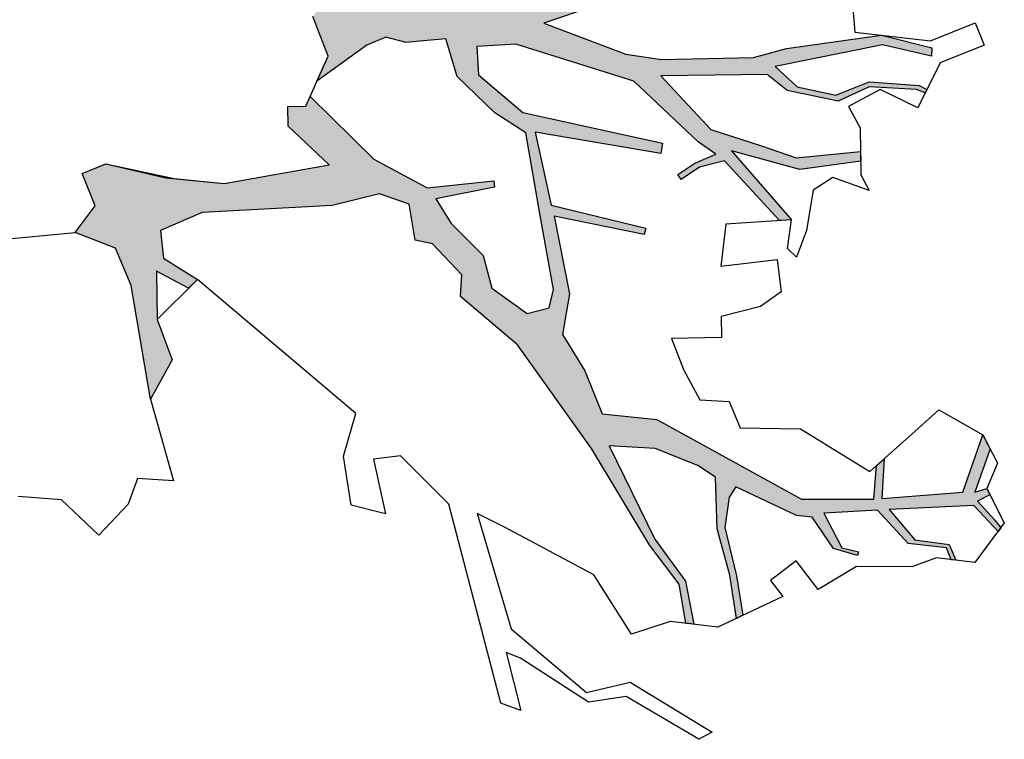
# Model space of a CAD drawing. Header units: feet. Extents: x 1377751 to 1381179, y 448542 to 452320.
# Tile 18 of 205: x 1377956.51 to 1377963.07, y 448934.24 to 448939.03. Entities that reach past the tile are written whole.
import ezdxf

# ---------------------------------------------------------------- set-up
doc = ezdxf.new("R2010")
doc.units = ezdxf.units.FT
doc.header["$MEASUREMENT"] = 0
doc.layers.add('MA- HONEY LOCUST TREE', color=3, linetype='Continuous')
doc.layers.add('VG_P_Cells', color=3, linetype='Continuous')

# ---------------------------------------------------------------- blocks, each defined once
blk = doc.blocks.new('HONEY LOCUST')
at = {"layer": 'MA- HONEY LOCUST TREE'}
h = blk.add_hatch(color=256, dxfattribs=at)
h.dxf.hatch_style = 1
edge = h.paths.add_edge_path()
edge.add_line((0.8085, 3.5453), (0.7696, 4.0607))
edge.add_line((0.7696, 4.0607), (0.6314, 4.6104))
edge.add_line((0.6314, 4.6104), (0.5026, 4.8031))
edge.add_line((0.5026, 4.8031), (0.2109, 4.9619))
edge.add_line((0.2109, 4.9619), (0.2039, 5.5273))
edge.add_line((0.2039, 5.5273), (0.2179, 5.5271))
edge.add_line((0.2179, 5.5271), (0.2493, 5.0074))
edge.add_line((0.2493, 5.0074), (0.5322, 4.855))
edge.add_line((0.5322, 4.855), (0.6364, 4.8914))
edge.add_line((0.6364, 4.8914), (0.5057, 5.4099))
edge.add_line((0.5057, 5.4099), (0.363, 5.5779))
edge.add_line((0.363, 5.5779), (0.2763, 5.5973))
edge.add_line((0.2763, 5.5973), (0.2805, 5.616))
edge.add_line((0.2805, 5.616), (0.3841, 5.5929))
edge.add_line((0.3841, 5.5929), (0.5169, 5.4469))
edge.add_line((0.5169, 5.4469), (0.5318, 5.5169))
edge.add_line((0.5318, 5.5169), (0.543, 5.5048))
edge.add_line((0.543, 5.5048), (0.5359, 5.4359))
edge.add_line((0.5359, 5.4359), (0.6832, 4.9115))
edge.add_line((0.6832, 4.9115), (0.7496, 4.6061))
edge.add_line((0.7496, 4.6061), (0.8749, 4.1504))
edge.add_line((0.8749, 4.1504), (0.9442, 3.8979))
edge.add_line((0.9442, 3.8979), (0.9636, 3.6505))
edge.add_line((0.9636, 3.6505), (1.2074, 3.7311))
edge.add_line((1.2074, 3.7311), (1.4297, 4.1168))
edge.add_line((1.4297, 4.1168), (1.4472, 4.6018))
edge.add_line((1.4472, 4.6018), (1.3296, 4.9445))
edge.add_line((1.3296, 4.9445), (0.9753, 5.393))
edge.add_line((0.9753, 5.393), (0.5625, 5.8956))
edge.add_line((0.5625, 5.8956), (0.3875, 5.9754))
edge.add_line((0.3875, 5.9754), (0.1346, 6.2614))
edge.add_line((0.1346, 6.2614), (0.2048, 6.3444))
edge.add_line((0.2048, 6.3444), (0.4732, 6.0805))
edge.add_line((0.4732, 6.0805), (0.5552, 6.0741))
edge.add_line((0.5552, 6.0741), (0.9249, 5.6888))
edge.add_line((0.9249, 5.6888), (1.4439, 5.0896))
edge.add_line((1.4439, 5.0896), (1.3326, 5.6272))
edge.add_line((1.3326, 5.6272), (1.3091, 5.7827))
edge.add_line((1.3091, 5.7827), (1.053, 6.2853))
edge.add_line((1.053, 6.2853), (1.0565, 6.4715))
edge.add_line((1.0565, 6.4715), (1.3877, 5.8777))
edge.add_line((1.3877, 5.8777), (1.4508, 5.9963))
edge.add_line((1.4508, 5.9963), (1.5535, 6.247))
edge.add_line((1.5535, 6.247), (1.5277, 6.474))
edge.add_line((1.5277, 6.474), (1.4478, 6.6782))
edge.add_line((1.4478, 6.6782), (1.4437, 6.8717))
edge.add_line((1.4437, 6.8717), (1.5044, 6.873))
edge.add_line((1.5044, 6.873), (1.5135, 6.679))
edge.add_line((1.5135, 6.679), (1.5833, 6.507))
edge.add_line((1.5833, 6.507), (1.6093, 6.3807))
edge.add_line((1.6093, 6.3807), (1.7184, 6.5637))
edge.add_line((1.7184, 6.5637), (1.8068, 6.5962))
edge.add_line((1.8068, 6.5962), (1.6934, 6.355))
edge.add_line((1.6934, 6.355), (1.6367, 6.1322))
edge.add_line((1.6367, 6.1322), (1.4739, 5.7701))
edge.add_line((1.4739, 5.7701), (1.6179, 5.1482))
edge.add_line((1.6179, 5.1482), (1.6881, 4.7956))
edge.add_line((1.6881, 4.7956), (1.9635, 5.309))
edge.add_line((1.9635, 5.309), (2.0308, 5.5411))
edge.add_line((2.0308, 5.5411), (2.0985, 6.1495))
edge.add_line((2.0985, 6.1495), (2.0689, 6.3766))
edge.add_line((2.0689, 6.3766), (2.0637, 7.0154))
edge.add_line((2.0637, 7.0154), (2.1918, 7.3378))
edge.add_line((2.1918, 7.3378), (2.2456, 7.3271))
edge.add_line((2.2456, 7.3271), (2.129, 7.0139))
edge.add_line((2.129, 7.0139), (2.1781, 6.2853))
edge.add_line((2.1781, 6.2853), (2.3304, 6.414))
edge.add_line((2.3304, 6.414), (2.4193, 6.6616))
edge.add_line((2.4193, 6.6616), (2.3606, 6.8935))
edge.add_line((2.3606, 6.8935), (2.4298, 7.2204))
edge.add_line((2.4298, 7.2204), (2.4615, 7.2677))
edge.add_line((2.4615, 7.2677), (2.482, 7.254))
edge.add_line((2.482, 7.254), (2.4543, 7.1979))
edge.add_line((2.4543, 7.1979), (2.3935, 6.8886))
edge.add_line((2.3935, 6.8886), (2.4609, 6.6708))
edge.add_line((2.4609, 6.6708), (2.3467, 6.3442))
edge.add_line((2.3467, 6.3442), (2.2218, 6.2252))
edge.add_line((2.2218, 6.2252), (2.1381, 5.5209))
edge.add_line((2.1381, 5.5209), (2.5367, 5.8053))
edge.add_line((2.5367, 5.8053), (2.6881, 6.1258))
edge.add_line((2.6881, 6.1258), (2.798, 6.3446))
edge.add_line((2.798, 6.3446), (2.8126, 6.7748))
edge.add_line((2.8126, 6.7748), (2.8785, 6.7671))
edge.add_line((2.8785, 6.7671), (2.8784, 6.357))
edge.add_line((2.8784, 6.357), (2.6959, 5.9226))
edge.add_line((2.6959, 5.9226), (3.204, 6.2589))
edge.add_line((3.204, 6.2589), (3.1984, 6.178))
edge.add_line((3.1984, 6.178), (2.7553, 5.8679))
edge.add_line((2.7553, 5.8679), (2.7754, 5.698))
edge.add_line((2.7754, 5.698), (2.8409, 5.5649))
edge.add_line((2.8409, 5.5649), (2.8056, 5.5476))
edge.add_line((2.8056, 5.5476), (2.7453, 5.6703))
edge.add_line((2.7453, 5.6703), (2.7038, 5.8157))
edge.add_line((2.7038, 5.8157), (2.6062, 5.7104))
edge.add_line((2.6062, 5.7104), (2.1492, 5.3384))
edge.add_line((2.1492, 5.3384), (1.8011, 4.5914))
edge.add_line((1.8011, 4.5914), (1.7825, 4.3309))
edge.add_line((1.7825, 4.3309), (1.97, 4.3175))
edge.add_line((1.97, 4.3175), (2.2591, 4.577))
edge.add_line((2.2591, 4.577), (2.583, 5.4732))
edge.add_line((2.583, 5.4732), (2.6518, 5.4526))
edge.add_line((2.6518, 5.4526), (2.3995, 4.6429))
edge.add_line((2.3995, 4.6429), (2.8957, 4.6835))
edge.add_line((2.8957, 4.6835), (3.1315, 5.2878))
edge.add_line((3.1315, 5.2878), (3.1715, 5.2718))
edge.add_line((3.1715, 5.2718), (2.9717, 4.6937))
edge.add_line((2.9717, 4.6937), (3.4963, 4.7274))
edge.add_line((3.4963, 4.7274), (3.7593, 4.6446))
edge.add_line((3.7593, 4.6446), (4.0184, 4.7596))
edge.add_line((4.0184, 4.7596), (4.3182, 4.8375))
edge.add_line((4.3182, 4.8375), (4.4039, 5.1931))
edge.add_line((4.4039, 5.1931), (5.0569, 6.0782))
edge.add_line((5.0569, 6.0782), (5.1205, 6.5562))
edge.add_line((5.1205, 6.5562), (4.9008, 6.6049))
edge.add_line((4.9008, 6.6049), (4.8641, 6.6592))
edge.add_line((4.8641, 6.6592), (5.1239, 6.611))
edge.add_line((5.1239, 6.611), (5.1524, 7.15))
edge.add_line((5.1524, 7.15), (4.7917, 7.3334))
edge.add_line((4.7917, 7.3334), (4.8919, 7.3692))
edge.add_line((4.8919, 7.3692), (5.1632, 7.2296))
edge.add_line((5.1632, 7.2296), (5.1494, 7.312))
edge.add_line((5.1494, 7.312), (5.1942, 7.3278))
edge.add_line((5.1942, 7.3278), (5.2254, 7.2394))
edge.add_line((5.2254, 7.2394), (5.367, 7.3381))
edge.add_line((5.367, 7.3381), (5.4212, 7.3701))
edge.add_line((5.4212, 7.3701), (5.443, 7.349))
edge.add_line((5.443, 7.349), (5.2498, 7.2118))
edge.add_line((5.2498, 7.2118), (5.2027, 6.6485))
edge.add_line((5.2027, 6.6485), (5.4263, 6.7917))
edge.add_line((5.4263, 6.7917), (5.4871, 7.0135))
edge.add_line((5.4871, 7.0135), (5.5965, 7.044))
edge.add_line((5.5965, 7.044), (5.5886, 7.0132))
edge.add_line((5.5886, 7.0132), (5.5072, 6.9929))
edge.add_line((5.5072, 6.9929), (5.4432, 6.7446))
edge.add_line((5.4432, 6.7446), (5.1962, 6.5702))
edge.add_line((5.1962, 6.5702), (5.17, 6.2133))
edge.add_line((5.17, 6.2133), (5.4133, 6.3014))
edge.add_line((5.4133, 6.3014), (5.4555, 6.4092))
edge.add_line((5.4555, 6.4092), (5.4791, 6.3988))
edge.add_line((5.4791, 6.3988), (5.4119, 6.2467))
edge.add_line((5.4119, 6.2467), (5.1856, 6.1324))
edge.add_line((5.1856, 6.1324), (5.1604, 6.0317))
edge.add_line((5.1604, 6.0317), (4.919, 5.656))
edge.add_line((4.919, 5.656), (4.9807, 5.6031))
edge.add_line((4.9807, 5.6031), (5.1776, 5.5474))
edge.add_line((5.1776, 5.5474), (5.5064, 5.582))
edge.add_line((5.5064, 5.582), (5.7723, 5.5897))
edge.add_line((5.7723, 5.5897), (5.7869, 5.5433))
edge.add_line((5.7869, 5.5433), (5.4952, 5.5384))
edge.add_line((5.4952, 5.5384), (5.1798, 5.4943))
edge.add_line((5.1798, 5.4943), (4.836, 5.5303))
edge.add_line((4.836, 5.5303), (4.7435, 5.4244))
edge.add_line((4.7435, 5.4244), (4.5935, 5.1561))
edge.add_line((4.5935, 5.1561), (4.536, 4.8558))
edge.add_line((4.536, 4.8558), (5.191, 5.0739))
edge.add_line((5.191, 5.0739), (5.4968, 5.2409))
edge.add_line((5.4968, 5.2409), (5.7884, 5.2574))
edge.add_line((5.7884, 5.2574), (5.7753, 5.2062))
edge.add_line((5.7753, 5.2062), (5.5105, 5.1945))
edge.add_line((5.5105, 5.1945), (5.2289, 5.0361))
edge.add_line((5.2289, 5.0361), (4.5377, 4.7353))
edge.add_line((4.5377, 4.7353), (3.7881, 4.3389))
edge.add_line((3.7881, 4.3389), (3.4185, 4.0035))
edge.add_line((3.4185, 4.0035), (3.2773, 4.0328))
edge.add_line((3.2773, 4.0328), (3.0468, 3.8646))
edge.add_line((3.0468, 3.8646), (3.0069, 3.754))
edge.add_line((3.0069, 3.754), (2.7632, 3.7451))
edge.add_line((2.7632, 3.7451), (2.6701, 3.5592))
edge.add_line((2.6701, 3.5592), (2.7048, 3.2371))
edge.add_line((2.7048, 3.2371), (2.6373, 2.3707))
edge.add_line((2.6373, 2.3707), (2.7195, 2.0795))
edge.add_line((2.7195, 2.0795), (2.9029, 2.0751))
edge.add_line((2.9029, 2.0751), (3.0738, 2.281))
edge.add_line((3.0738, 2.281), (3.1241, 2.2151))
edge.add_line((3.1241, 2.2151), (2.9834, 2.017))
edge.add_line((2.9834, 2.017), (3.3042, 1.9794))
edge.add_line((3.3042, 1.9794), (3.5825, 2.0438))
edge.add_line((3.5825, 2.0438), (3.8228, 1.865))
edge.add_line((3.8228, 1.865), (3.055, 1.8382))
edge.add_line((3.055, 1.8382), (2.7955, 1.7668))
edge.add_line((2.7955, 1.7668), (2.6576, 1.5135))
edge.add_line((2.6576, 1.5135), (2.4972, 1.6694))
edge.add_line((2.4972, 1.6694), (2.2725, 1.6124))
edge.add_line((2.2725, 1.6124), (2.2308, 1.7768))
edge.add_line((2.2308, 1.7768), (2.3878, 2.217))
edge.add_line((2.3878, 2.217), (2.4653, 2.5425))
edge.add_line((2.4653, 2.5425), (2.4337, 3.2512))
edge.add_line((2.4337, 3.2512), (2.1421, 3.015))
edge.add_line((2.1421, 3.015), (2.0118, 3.0302))
edge.add_line((2.0118, 3.0302), (2.0257, 3.149))
edge.add_line((2.0257, 3.149), (1.9661, 3.1859))
edge.add_line((1.9661, 3.1859), (2.4347, 3.5524))
edge.add_line((2.4347, 3.5524), (2.6709, 3.8792))
edge.add_line((2.6709, 3.8792), (2.6844, 4.3261))
edge.add_line((2.6844, 4.3261), (2.7264, 4.3248))
edge.add_line((2.7264, 4.3248), (2.7523, 3.9279))
edge.add_line((2.7523, 3.9279), (2.9276, 4.0069))
edge.add_line((2.9276, 4.0069), (3.1679, 4.1905))
edge.add_line((3.1679, 4.1905), (3.3913, 4.2188))
edge.add_line((3.3913, 4.2188), (3.5904, 4.429))
edge.add_line((3.5904, 4.429), (3.5719, 4.5799))
edge.add_line((3.5719, 4.5799), (3.4551, 4.6254))
edge.add_line((3.4551, 4.6254), (2.9537, 4.6026))
edge.add_line((2.9537, 4.6026), (2.3954, 4.5807))
edge.add_line((2.3954, 4.5807), (2.2353, 4.3934))
edge.add_line((2.2353, 4.3934), (1.9636, 4.1745))
edge.add_line((1.9636, 4.1745), (1.7049, 4.1343))
edge.add_line((1.7049, 4.1343), (1.6977, 3.9594))
edge.add_line((1.6977, 3.9594), (1.694, 3.8687))
edge.add_line((1.694, 3.8687), (1.6409, 3.739))
edge.add_line((1.6409, 3.739), (1.6756, 3.6062))
edge.add_line((1.6756, 3.6062), (1.8707, 3.2449))
edge.add_line((1.8707, 3.2449), (1.7156, 3.3409))
edge.add_line((1.7156, 3.3409), (1.4402, 3.2756))
edge.add_line((1.4402, 3.2756), (1.351, 3.3548))
edge.add_line((1.351, 3.3548), (1.2916, 3.4934))
edge.add_line((1.2916, 3.4934), (1.0389, 3.4587))
edge.add_line((1.0389, 3.4587), (0.8085, 3.5453))
for p, q in [((2.0649, 7.6456, 17.4963), (2.2198, 7.6846, 17.4963)), ((2.2198, 7.6846, 17.4963), (2.2971, 7.378, 17.4963)), ((2.1436, 7.3334, 17.4963), (2.0649, 7.6456, 17.4963)), ((2.2971, 7.378, 17.4963), (2.5765, 7.1905, 17.4963)), ((4.7917, 7.3334, 17.4963), (4.992, 7.4049, 17.4963)), ((4.7917, 7.3334, 17.4963), (4.8919, 7.3692, 17.4963)), ((4.8919, 7.3692, 17.4963), (5.1632, 7.2296, 17.4963)), ((4.992, 7.4049, 17.4963), (5.1494, 7.312, 17.4963)), ((5.1494, 7.312, 17.4963), (5.3926, 7.3977, 17.4963)), ((5.367, 7.3381, 17.4963), (5.4212, 7.3701, 17.4963)), ((5.3926, 7.3977, 17.4963), (5.6287, 7.1691, 17.4963)), ((5.4212, 7.3701, 17.4963), (5.443, 7.349, 17.4963)), ((2.0202, 6.8426, 17.4963), (2.1436, 7.3334, 17.4963)), ((2.0637, 7.0154, 17.4963), (2.1918, 7.3378, 17.4963)), ((2.2456, 7.3271, 17.4963), (2.129, 7.0139, 17.4963)), ((2.1918, 7.3378, 17.4963), (2.2456, 7.3271, 17.4963)), ((4.5894, 7.0656, 17.4963), (4.7917, 7.3334, 17.4963)), ((5.1524, 7.15, 17.4963), (4.7917, 7.3334, 17.4963)), ((5.1494, 7.312, 17.4963), (5.1942, 7.3278, 17.4963)), ((5.1632, 7.2296, 17.4963), (5.1494, 7.312, 17.4963)), ((5.1942, 7.3278, 17.4963), (5.2254, 7.2394, 17.4963)), ((5.2254, 7.2394, 17.4963), (5.367, 7.3381, 17.4963)), ((5.443, 7.349, 17.4963), (5.2498, 7.2118, 17.4963)), ((2.3606, 6.8935, 17.4963), (2.4298, 7.2204, 17.4963)), ((2.4298, 7.2204, 17.4963), (2.4615, 7.2677, 17.4963)), ((2.482, 7.254, 17.4963), (2.4543, 7.1979, 17.4963)), ((2.4615, 7.2677, 17.4963), (2.482, 7.254, 17.4963)), ((2.4543, 7.1979, 17.4963), (2.3935, 6.8886, 17.4963)), ((2.5765, 7.1905, 17.4963), (2.4208, 6.9584, 17.4963)), ((5.2498, 7.2118, 17.4963), (5.2027, 6.6485, 17.4963)), ((5.6287, 7.1691, 17.4963), (5.5643, 6.919, 17.4963)), ((5.1239, 6.611, 17.4963), (5.1524, 7.15, 17.4963)), ((4.7416, 6.8404, 17.4963), (4.5894, 7.0656, 17.4963)), ((5.4871, 7.0135, 17.4963), (5.5965, 7.044, 17.4963)), ((5.5965, 7.044, 17.4963), (5.5886, 7.0132, 17.4963)), ((2.0689, 6.3766, 17.4963), (2.0637, 7.0154, 17.4963)), ((2.129, 7.0139, 17.4963), (2.1781, 6.2853, 17.4963)), ((2.4208, 6.9584, 17.4963), (2.5065, 6.7355, 17.4963)), ((5.4263, 6.7917, 17.4963), (5.4871, 7.0135, 17.4963)), ((5.5072, 6.9929, 17.4963), (5.4432, 6.7446, 17.4963)), ((5.5886, 7.0132, 17.4963), (5.5072, 6.9929, 17.4963)), ((2.4193, 6.6616, 17.4963), (2.3606, 6.8935, 17.4963)), ((5.5643, 6.919, 17.4963), (5.6001, 6.7475, 17.4963)), ((1.8861, 6.8483, 17.4963), (2.0202, 6.8426, 17.4963)), ((2.3935, 6.8886, 17.4963), (2.4609, 6.6708, 17.4963)), ((4.9348, 6.5545, 17.4963), (4.7416, 6.8404, 17.4963)), ((2.5065, 6.7355, 17.4963), (2.6562, 6.7931, 17.4963)), ((2.6562, 6.7931, 17.4963), (2.969, 6.7565, 17.4963)), ((2.798, 6.3446, 17.4963), (2.8126, 6.7748, 17.4963)), ((2.8126, 6.7748, 17.4963), (2.8785, 6.7671, 17.4963)), ((2.8785, 6.7671, 17.4963), (2.8784, 6.357, 17.4963)), ((3.0788, 6.7964, 17.4963), (2.9604, 6.5685, 17.4963)), ((2.969, 6.7565, 17.4963), (3.0788, 6.7964, 17.4963)), ((5.2027, 6.6485, 17.4963), (5.4263, 6.7917, 17.4963)), ((5.4432, 6.7446, 17.4963), (5.1962, 6.5702, 17.4963)), ((5.6001, 6.7475, 17.4963), (5.55, 6.383, 17.4963)), ((2.3304, 6.414, 17.4963), (2.4193, 6.6616, 17.4963)), ((2.4609, 6.6708, 17.4963), (2.3467, 6.3442, 17.4963)), ((4.9008, 6.6049, 17.4963), (4.8641, 6.6592, 17.4963)), ((4.8641, 6.6592, 17.4963), (5.1239, 6.611, 17.4963)), ((2.9604, 6.5685, 17.4963), (3.0262, 6.4282, 17.4963)), ((5.1205, 6.5562, 17.4963), (4.9008, 6.6049, 17.4963)), ((5.1962, 6.5702, 17.4963), (5.17, 6.2133, 17.4963)), ((4.5914, 6.1329, 17.4963), (4.9348, 6.5545, 17.4963)), ((5.0569, 6.0782, 17.4963), (5.1205, 6.5562, 17.4963)), ((2.0985, 6.1495, 17.4963), (2.0689, 6.3766, 17.4963)), ((2.1781, 6.2853, 17.4963), (2.3304, 6.414, 17.4963)), ((3.0262, 6.4282, 17.4963), (3.288, 6.348, 17.4963)), ((5.4791, 6.3988, 17.4963), (5.4119, 6.2467, 17.4963)), ((5.4133, 6.3014, 17.4963), (5.4555, 6.4092, 17.4963)), ((5.4555, 6.4092, 17.4963), (5.4791, 6.3988, 17.4963)), ((5.55, 6.383, 17.4963), (5.6695, 6.1098, 17.4963)), ((2.3467, 6.3442, 17.4963), (2.2218, 6.2252, 17.4963)), ((2.6881, 6.1258, 17.4963), (2.798, 6.3446, 17.4963)), ((2.8784, 6.357, 17.4963), (2.6959, 5.9226, 17.4963)), ((3.288, 6.348, 17.4963), (3.4554, 6.2589, 17.4963)), ((5.17, 6.2133, 17.4963), (5.4133, 6.3014, 17.4963)), ((2.6959, 5.9226, 17.4963), (3.204, 6.2589, 17.4963)), ((3.204, 6.2589, 17.4963), (3.1736, 5.82, 17.4963)), ((3.204, 6.2589, 17.4963), (3.1984, 6.178, 17.4963)), ((3.3891, 6.2064, 17.4963), (3.204, 6.2589, 17.4963)), ((3.4554, 6.2589, 17.4963), (3.3891, 6.2064, 17.4963)), ((5.4119, 6.2467, 17.4963), (5.1856, 6.1324, 17.4963)), ((2.2218, 6.2252, 17.4963), (2.1381, 5.5209, 17.4963)), ((3.1984, 6.178, 17.4963), (2.7553, 5.8679, 17.4963)), ((2.0308, 5.5411, 17.4963), (2.0985, 6.1495, 17.4963)), ((2.5367, 5.8053, 17.4963), (2.6881, 6.1258, 17.4963)), ((3.4471, 5.751, 17.4963), (3.4527, 6.1291, 17.4963)), ((3.4527, 6.1291, 17.4963), (3.6706, 6.1259, 17.4963)), ((3.6706, 6.1259, 17.4963), (3.7483, 5.9773, 17.4963)), ((4.533, 5.7364, 17.4963), (4.5914, 6.1329, 17.4963)), ((5.1856, 6.1324, 17.4963), (5.1604, 6.0317, 17.4963)), ((5.6695, 6.1098, 17.4963), (5.4592, 5.9895, 17.4963)), ((4.4039, 5.1931, 17.4963), (5.0569, 6.0782, 17.4963)), ((3.7483, 5.9773, 17.4963), (3.7813, 5.7085, 17.4963)), ((5.1604, 6.0317, 17.4963), (4.919, 5.656, 17.4963)), ((5.4592, 5.9895, 17.4963), (5.5664, 5.8022, 17.4963)), ((2.7553, 5.8679, 17.4963), (2.7754, 5.698, 17.4963)), ((5.5664, 5.8022, 17.4963), (5.6841, 5.8695, 17.4963)), ((5.6841, 5.8695, 17.4963), (5.8281, 5.4125, 17.4963)), ((2.1381, 5.5209, 17.4963), (2.5367, 5.8053, 17.4963)), ((2.7038, 5.8157, 17.4963), (2.6062, 5.7104, 17.4963)), ((2.7453, 5.6703, 17.4963), (2.7038, 5.8157, 17.4963)), ((3.1736, 5.82, 17.4963), (3.4471, 5.751, 17.4963)), ((2.6062, 5.7104, 17.4963), (2.1492, 5.3384, 17.4963)), ((4.3477, 5.6866, 17.4963), (4.533, 5.7364, 17.4963)), ((2.8056, 5.5476, 17.4963), (2.7453, 5.6703, 17.4963)), ((2.7754, 5.698, 17.4963), (2.8409, 5.5649, 17.4963)), ((3.7813, 5.7085, 17.4963), (3.919, 5.6933, 17.4963)), ((3.919, 5.6933, 17.4963), (3.8826, 5.3615, 17.4963)), ((4.3121, 5.4944, 17.4963), (4.3477, 5.6866, 17.4963)), ((4.919, 5.656, 17.4963), (4.9807, 5.6031, 17.4963)), ((4.9807, 5.6031, 17.4963), (5.1776, 5.5474, 17.4963)), ((5.1776, 5.5474, 17.4963), (5.5064, 5.582, 17.4963)), ((5.5064, 5.582, 17.4963), (5.7723, 5.5897, 17.4963)), ((5.7723, 5.5897, 17.4963), (5.7869, 5.5433, 17.4963)), ((1.9635, 5.309, 17.4963), (2.0308, 5.5411, 17.4963)), ((2.8409, 5.5649, 17.4963), (2.8056, 5.5476, 17.4963)), ((4.836, 5.5303, 17.4963), (4.7435, 5.4244, 17.4963)), ((5.1798, 5.4943, 17.4963), (4.836, 5.5303, 17.4963)), ((5.4952, 5.5384, 17.4963), (5.1798, 5.4943, 17.4963)), ((5.7869, 5.5433, 17.4963), (5.4952, 5.5384, 17.4963)), ((2.2591, 4.577, 17.4963), (2.583, 5.4732, 17.4963)), ((2.6518, 5.4526, 17.4963), (2.3995, 4.6429, 17.4963)), ((2.583, 5.4732, 17.4963), (2.6518, 5.4526, 17.4963)), ((4.0965, 5.4141, 17.4963), (4.3121, 5.4944, 17.4963)), ((3.8826, 5.3615, 17.4963), (4.0965, 5.4141, 17.4963)), ((4.7435, 5.4244, 17.4963), (4.5935, 5.1561, 17.4963)), ((5.8281, 5.4125, 17.4963), (5.7487, 5.1023, 17.4963)), ((2.1492, 5.3384, 17.4963), (1.8011, 4.5914, 17.4963)), ((1.6881, 4.7956, 17.4963), (1.9635, 5.309, 17.4963)), ((2.8957, 4.6835, 17.4963), (3.1315, 5.2878, 17.4963)), ((3.1715, 5.2718, 17.4963), (2.9717, 4.6937, 17.4963)), ((3.1315, 5.2878, 17.4963), (3.1715, 5.2718, 17.4963)), ((5.4968, 5.2409, 17.4963), (5.7884, 5.2574, 17.4963)), ((5.7884, 5.2574, 17.4963), (5.7753, 5.2062, 17.4963)), ((6.115, 4.7854, 17.4963), (6.5172, 5.2825, 17.4963)), ((6.5172, 5.2825, 17.4963), (6.5525, 5.1894, 17.4963)), ((4.3182, 4.8375, 17.4963), (4.4039, 5.1931, 17.4963)), ((5.191, 5.0739, 17.4963), (5.4968, 5.2409, 17.4963)), ((5.5105, 5.1945, 17.4963), (5.2289, 5.0361, 17.4963)), ((5.7753, 5.2062, 17.4963), (5.5105, 5.1945, 17.4963)), ((6.5525, 5.1894, 17.4963), (6.2057, 4.7472, 17.4963)), ((1.6179, 5.1482, 17.4963), (1.6881, 4.7956, 17.4963)), ((4.5935, 5.1561, 17.4963), (4.536, 4.8558, 17.4963)), ((4.536, 4.8558, 17.4963), (5.191, 5.0739, 17.4963)), ((5.7487, 5.1023, 17.4963), (5.7992, 4.8355, 17.4963)), ((5.2289, 5.0361, 17.4963), (4.5377, 4.7353, 17.4963)), ((4.0184, 4.7596, 17.4963), (4.3182, 4.8375, 17.4963)), ((5.7992, 4.8355, 17.4963), (5.3732, 4.6407, 17.4963)), ((2.9717, 4.6937, 17.4963), (3.4963, 4.7274, 17.4963)), ((3.4963, 4.7274, 17.4963), (3.7593, 4.6446, 17.4963)), ((3.7593, 4.6446, 17.4963), (4.0184, 4.7596, 17.4963)), ((4.5377, 4.7353, 17.4963), (3.7881, 4.3389, 17.4963)), ((6.1441, 4.488, 17.4963), (6.115, 4.7854, 17.4963)), ((6.2057, 4.7472, 17.4963), (6.2102, 4.492, 17.4963)), ((2.3995, 4.6429, 17.4963), (2.8957, 4.6835, 17.4963)), ((2.9537, 4.6026, 17.4963), (2.3954, 4.5807, 17.4963)), ((3.4551, 4.6254, 17.4963), (2.9537, 4.6026, 17.4963)), ((3.5719, 4.5799, 17.4963), (3.4551, 4.6254, 17.4963)), ((5.3732, 4.6407, 17.4963), (4.9829, 4.0963, 17.4963)), ((1.8011, 4.5914, 17.4963), (1.7825, 4.3309, 17.4963)), ((1.97, 4.3175, 17.4963), (2.2591, 4.577, 17.4963)), ((2.3954, 4.5807, 17.4963), (2.2353, 4.3934, 17.4963)), ((3.5904, 4.429, 17.4963), (3.5719, 4.5799, 17.4963)), ((5.6575, 4.0456, 17.4963), (6.1441, 4.488, 17.4963)), ((6.2102, 4.492, 17.4963), (5.8588, 4.0817, 17.4963)), ((3.3913, 4.2188, 17.4963), (3.5904, 4.429, 17.4963)), ((2.2353, 4.3934, 17.4963), (1.9636, 4.1745, 17.4963)), ((3.7881, 4.3389, 17.4963), (3.4185, 4.0035, 17.4963)), ((1.7825, 4.3309, 17.4963), (1.97, 4.3175, 17.4963)), ((2.6709, 3.8792, 17.4963), (2.6844, 4.3261, 17.4963)), ((2.6844, 4.3261, 17.4963), (2.7264, 4.3248, 17.4963)), ((2.7264, 4.3248, 17.4963), (2.7523, 3.9279, 17.4963)), ((3.1679, 4.1905, 17.4963), (3.3913, 4.2188, 17.4963)), ((1.9636, 4.1745, 17.4963), (1.7049, 4.1343, 17.4963)), ((2.9276, 4.0069, 17.4963), (3.1679, 4.1905, 17.4963)), ((1.7049, 4.1343, 17.4963), (1.6977, 3.9594, 17.4963)), ((4.9829, 4.0963, 17.4963), (4.866, 3.9223, 17.4963)), ((5.8588, 4.0817, 17.4963), (5.8092, 3.9932, 17.4963)), ((2.7523, 3.9279, 17.4963), (2.9276, 4.0069, 17.4963)), ((3.2773, 4.0328, 17.4963), (3.0468, 3.8646, 17.4963)), ((3.4185, 4.0035, 17.4963), (3.2773, 4.0328, 17.4963)), ((4.866, 3.9223, 17.4963), (5.6575, 4.0456, 17.4963)), ((5.8092, 3.9932, 17.4963), (6.2065, 4.0373, 17.4963)), ((6.2065, 4.0373, 17.4963), (6.1403, 3.9123, 17.4963)), ((1.6977, 3.9594, 17.4963), (1.694, 3.8687, 17.4963)), ((2.4347, 3.5524, 17.4963), (2.6709, 3.8792, 17.4963)), ((6.1403, 3.9123, 17.4963), (4.7792, 3.7433, 17.4963)), ((1.694, 3.8687, 17.4963), (1.6409, 3.739, 17.4963)), ((3.0468, 3.8646, 17.4963), (3.0069, 3.754, 17.4963)), ((2.7632, 3.7451, 17.4963), (2.6701, 3.5592, 17.4963)), ((3.0069, 3.754, 17.4963), (2.7632, 3.7451, 17.4963)), ((4.7792, 3.7433, 17.4963), (4.4178, 3.467, 17.4963)), ((1.6409, 3.739, 17.4963), (1.6756, 3.6062, 17.4963)), ((1.6756, 3.6062, 17.4963), (1.8707, 3.2449, 17.4963)), ((1.9661, 3.1859, 17.4963), (2.4347, 3.5524, 17.4963)), ((2.6701, 3.5592, 17.4963), (2.7048, 3.2371, 17.4963)), ((4.4178, 3.467, 17.4963), (4.4156, 3.2866, 17.4963)), ((1.7156, 3.3409, 17.4963), (1.4402, 3.2756, 17.4963)), ((1.7156, 3.3409, 17.4963), (1.4402, 3.2756, 17.4963)), ((2.0257, 3.149, 17.4963), (1.7156, 3.3409, 17.4963)), ((1.8707, 3.2449, 17.4963), (1.7156, 3.3409, 17.4963)), ((4.4156, 3.2866, 17.4963), (4.7877, 3.3171, 17.4963)), ((4.7877, 3.3171, 17.4963), (4.6993, 3.0988, 17.4963)), ((2.4337, 3.2512, 17.4963), (2.1421, 3.015, 17.4963)), ((2.4337, 3.2512, 17.4963), (2.1421, 3.015, 17.4963)), ((2.4653, 2.5425, 17.4963), (2.4337, 3.2512, 17.4963)), ((2.4653, 2.5425, 17.4963), (2.4337, 3.2512, 17.4963)), ((2.7048, 3.2371, 17.4963), (2.6373, 2.3707, 17.4963)), ((2.0257, 3.149, 17.4963), (1.9661, 3.1859, 17.4963)), ((4.0995, 3.2103, 17.4963), (3.6632, 2.815, 17.4963)), ((4.3692, 3.0895, 17.4963), (4.0995, 3.2103, 17.4963)), ((2.0118, 3.0302, 17.4963), (2.0257, 3.149, 17.4963)), ((2.0118, 3.0302, 17.4963), (2.0257, 3.149, 17.4963)), ((4.6993, 3.0988, 17.4963), (4.3692, 3.0895, 17.4963)), ((2.1421, 3.015, 17.4963), (2.0118, 3.0302, 17.4963)), ((2.1421, 3.015, 17.4963), (2.0118, 3.0302, 17.4963)), ((3.6632, 2.815, 17.4963), (3.0738, 2.281, 17.4963)), ((2.3746, 2.1615, 17.4963), (2.4653, 2.5425, 17.4963)), ((2.3878, 2.217, 17.4963), (2.4653, 2.5425, 17.4963)), ((2.6373, 2.3707, 17.4963), (2.7195, 2.0795, 17.4963)), ((2.9029, 2.0751, 17.4963), (3.0738, 2.281, 17.4963)), ((3.0738, 2.281, 17.4963), (3.3042, 1.9794, 17.4963)), ((3.0738, 2.281, 17.4963), (3.1241, 2.2151, 17.4963)), ((2.2308, 1.7768, 17.4963), (2.3878, 2.217, 17.4963)), ((3.1241, 2.2151, 17.4963), (2.9834, 2.017, 17.4963)), ((2.2308, 1.7768, 17.4963), (2.3746, 2.1615, 17.4963)), ((2.7195, 2.0795, 17.4963), (2.9029, 2.0751, 17.4963)), ((3.3042, 1.9794, 17.4963), (3.5825, 2.0438, 17.4963)), ((3.3042, 1.9794, 17.4963), (3.5825, 2.0438, 17.4963)), ((3.5825, 2.0438, 17.4963), (3.8228, 1.865, 17.4963)), ((3.5825, 2.0438, 17.4963), (3.8228, 1.865, 17.4963)), ((2.9834, 2.017, 17.4963), (3.3042, 1.9794, 17.4963)), ((3.8228, 1.865, 17.4963), (4.3834, 1.945, 17.4963)), ((4.3834, 1.945, 17.4963), (4.3363, 1.7097, 17.4963)), ((3.055, 1.8382, 17.4963), (2.7955, 1.7668, 17.4963)), ((3.8228, 1.865, 17.4963), (3.055, 1.8382, 17.4963)), ((2.2725, 1.6124, 17.4963), (2.2308, 1.7768, 17.4963)), ((2.2725, 1.6124, 17.4963), (2.2308, 1.7768, 17.4963)), ((2.7955, 1.7668, 17.4963), (2.6576, 1.5135, 17.4963)), ((4.3363, 1.7097, 17.4963), (4.4965, 1.625, 17.4963)), ((2.4972, 1.6694, 17.4963), (2.2725, 1.6124, 17.4963)), ((2.4972, 1.6694, 17.4963), (2.2725, 1.6124, 17.4963)), ((2.6576, 1.5135, 17.4963), (2.4972, 1.6694, 17.4963)), ((2.6576, 1.5135, 17.4963), (2.4972, 1.6694, 17.4963)), ((4.4965, 1.625, 17.4963), (4.6755, 1.4038, 17.4963)), ((2.6326, 0.9269, 17.4963), (2.6576, 1.5135, 17.4963)), ((4.6755, 1.4038, 17.4963), (4.4097, 1.1887, 17.4963)), ((4.4097, 1.1887, 17.4963), (4.3504, 0.905, 17.4963))]:
    blk.add_line(p, q, dxfattribs=at)

msp = doc.modelspace()

# ---------------------------------------------------------------- block references
at = {"layer": 'VG_P_Cells', "rotation": 277.5930949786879}
msp.add_blockref('HONEY LOCUST', (1377955.028, 448940.0464, -8.7481), dxfattribs=at)

doc.saveas('drawing.dxf')
